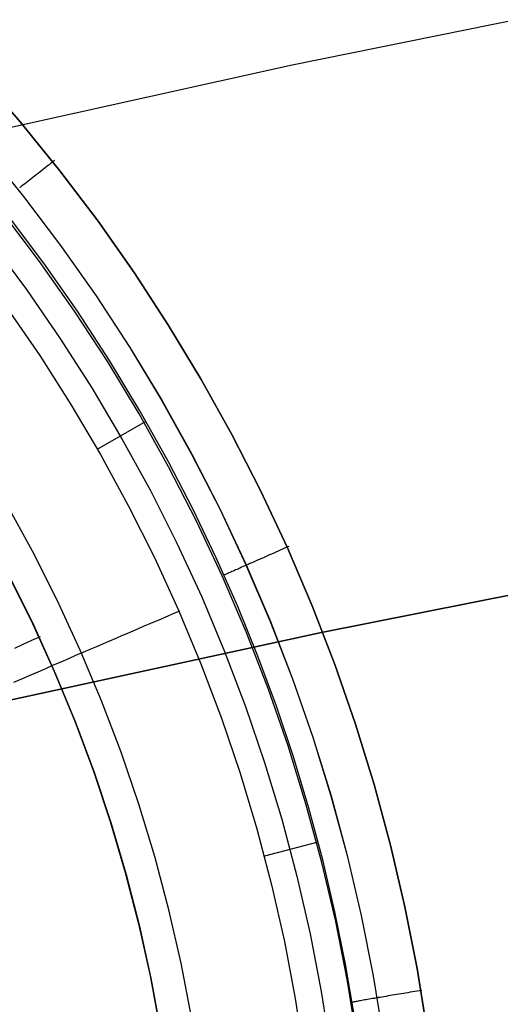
# Model space of a CAD drawing. Header units: millimetres. Extents: x -273 to 273, y -240 to 302.
# Tile 110 of 256: x -128.64 to -121.68, y 156.32 to 170.58. Entities that reach past the tile are written whole.
import ezdxf

# ---------------------------------------------------------------- set-up
doc = ezdxf.new("R2010")
doc.units = ezdxf.units.MM
doc.header["$MEASUREMENT"] = 0
doc.layers.add('IGES level 1', color=7, linetype='Continuous', true_color=0x3e413d)
doc.layers.add('IGES level 2', color=7, linetype='Continuous', true_color=0x008000)

msp = doc.modelspace()

# ---------------------------------------------------------------- linework, layer by layer
at = {"layer": 'IGES level 1'}
for p, q in [((-129.231, 169.793, 409.152), (-128.631, 169.104, 409.13)), ((-128.631, 169.104, 409.13), (-129.231, 169.793, 409.152)), ((-128.631, 169.104, 409.13), (-128.056, 168.395, 409.111)), ((-128.056, 168.395, 409.111), (-128.631, 169.104, 409.13)), ((-129.148, 168.716, 408.944), (-128.585, 168.023, 408.924)), ((-129.147, 168.716, 408.945), (-128.584, 168.023, 408.925)), ((-128.186, 168.502, 409.143), (-128.213, 168.481, 409.142)), ((-128.16, 168.523, 409.143), (-128.186, 168.502, 409.143)), ((-128.133, 168.544, 409.142), (-128.16, 168.523, 409.143)), ((-128.372, 168.356, 409.112), (-128.398, 168.335, 409.103)), ((-128.346, 168.376, 409.12), (-128.372, 168.356, 409.112)), ((-128.319, 168.397, 409.127), (-128.346, 168.376, 409.12)), ((-128.293, 168.418, 409.133), (-128.319, 168.397, 409.127)), ((-128.266, 168.439, 409.137), (-128.293, 168.418, 409.133)), ((-128.24, 168.46, 409.14), (-128.266, 168.439, 409.137)), ((-128.213, 168.481, 409.142), (-128.24, 168.46, 409.14)), ((-128.056, 168.395, 409.111), (-127.505, 167.666, 409.093)), ((-127.505, 167.666, 409.093), (-128.056, 168.395, 409.111)), ((-128.547, 168.219, 409.026), (-128.57, 168.201, 409.01)), ((-128.523, 168.238, 409.042), (-128.547, 168.219, 409.026)), ((-128.499, 168.256, 409.056), (-128.523, 168.238, 409.042)), ((-128.474, 168.276, 409.07), (-128.499, 168.256, 409.056)), ((-128.449, 168.295, 409.082), (-128.474, 168.276, 409.07)), ((-128.423, 168.315, 409.093), (-128.449, 168.295, 409.082)), ((-128.398, 168.335, 409.103), (-128.423, 168.315, 409.093)), ((-128.616, 168.165, 408.974), (-128.638, 168.148, 408.954)), ((-128.594, 168.183, 408.992), (-128.616, 168.165, 408.974)), ((-128.57, 168.201, 409.01), (-128.594, 168.183, 408.992)), ((-128.585, 168.023, 408.924), (-128.047, 167.311, 408.907)), ((-128.584, 168.023, 408.925), (-128.046, 167.311, 408.908)), ((-128.351, 167.081, 408.355), (-128.881, 167.783, 408.372)), ((-128.29, 167.057, 408.382), (-128.801, 167.738, 408.398)), ((-127.505, 167.666, 409.093), (-126.981, 166.918, 409.078)), ((-126.981, 166.918, 409.078), (-127.505, 167.666, 409.093)), ((-129.052, 167.359, 406.865), (-128.542, 166.672, 406.85)), ((-128.047, 167.311, 408.907), (-127.533, 166.58, 408.892)), ((-128.046, 167.311, 408.908), (-127.532, 166.581, 408.893)), ((-127.845, 166.361, 408.34), (-128.351, 167.081, 408.355)), ((-127.802, 166.36, 408.368), (-128.29, 167.057, 408.382)), ((-126.981, 166.918, 409.078), (-126.482, 166.153, 409.065)), ((-126.482, 166.153, 409.065), (-126.981, 166.918, 409.078)), ((-128.542, 166.672, 406.85), (-128.056, 165.968, 406.836)), ((-127.533, 166.58, 408.892), (-127.046, 165.833, 408.879)), ((-127.532, 166.581, 408.893), (-127.044, 165.833, 408.879)), ((-128.826, 166.408, 405.389), (-128.349, 165.715, 405.377)), ((-128.826, 166.408, 405.389), (-128.349, 165.715, 405.377)), ((-127.364, 165.624, 408.327), (-127.845, 166.361, 408.34)), ((-127.338, 165.647, 408.356), (-127.802, 166.36, 408.368)), ((-126.482, 166.153, 409.065), (-126.011, 165.37, 409.054)), ((-126.011, 165.37, 409.054), (-126.482, 166.153, 409.065)), ((-128.056, 165.968, 406.836), (-127.594, 165.247, 406.825)), ((-127.046, 165.833, 408.879), (-126.584, 165.068, 408.868)), ((-127.044, 165.833, 408.879), (-126.583, 165.068, 408.869)), ((-128.349, 165.715, 405.377), (-127.896, 165.006, 405.367)), ((-128.349, 165.715, 405.377), (-127.897, 165.006, 405.367)), ((-126.898, 164.918, 408.346), (-127.338, 165.647, 408.356)), ((-126.91, 164.871, 408.316), (-127.364, 165.624, 408.327)), ((-126.011, 165.37, 409.054), (-125.567, 164.572, 409.046)), ((-125.567, 164.572, 409.046), (-126.011, 165.37, 409.054)), ((-127.594, 165.247, 406.825), (-127.158, 164.511, 406.815)), ((-126.584, 165.068, 408.868), (-126.15, 164.288, 408.859)), ((-126.583, 165.068, 408.869), (-126.148, 164.288, 408.86)), ((-127.897, 165.006, 405.367), (-127.469, 164.281, 405.358)), ((-127.896, 165.006, 405.367), (-127.469, 164.282, 405.358)), ((-126.482, 164.102, 408.307), (-126.91, 164.871, 408.316)), ((-126.483, 164.175, 408.338), (-126.898, 164.918, 408.346)), ((-127.498, 164.37, 405.38), (-126.808, 164.764, 408.344)), ((-127.158, 164.511, 406.815), (-126.747, 163.761, 406.808)), ((-125.567, 164.572, 409.046), (-125.151, 163.759, 409.04)), ((-125.151, 163.759, 409.04), (-125.567, 164.572, 409.046)), ((-127.469, 164.282, 405.358), (-127.066, 163.543, 405.351)), ((-127.469, 164.281, 405.358), (-127.066, 163.543, 405.352)), ((-126.15, 164.288, 408.859), (-125.742, 163.494, 408.853)), ((-126.148, 164.288, 408.86), (-125.741, 163.494, 408.854)), ((-126.127, 163.487, 408.332), (-126.483, 164.175, 408.338)), ((-126.08, 163.319, 408.301), (-126.482, 164.102, 408.307)), ((-126.747, 163.761, 406.808), (-126.362, 162.996, 406.802)), ((-125.151, 163.759, 409.04), (-124.763, 162.931, 409.035)), ((-124.763, 162.931, 409.035), (-125.151, 163.759, 409.04)), ((-128.453, 162.882, 403.14), (-128.835, 163.58, 403.147)), ((-127.066, 163.543, 405.351), (-126.689, 162.791, 405.346)), ((-127.066, 163.543, 405.352), (-126.689, 162.79, 405.346)), ((-125.793, 162.788, 408.328), (-126.127, 163.487, 408.332)), ((-125.742, 163.494, 408.853), (-125.363, 162.685, 408.848)), ((-125.741, 163.494, 408.854), (-125.361, 162.685, 408.849)), ((-125.707, 162.523, 408.297), (-126.08, 163.319, 408.301)), ((-126.362, 162.996, 406.802), (-126.004, 162.219, 406.798)), ((-124.805, 162.924, 409.068), (-124.836, 162.91, 409.067)), ((-124.774, 162.938, 409.067), (-124.805, 162.924, 409.068)), ((-124.743, 162.952, 409.066), (-124.774, 162.938, 409.067)), ((-124.763, 162.931, 409.035), (-124.405, 162.091, 409.034)), ((-124.405, 162.091, 409.034), (-124.763, 162.931, 409.035)), ((-128.095, 162.171, 403.134), (-128.453, 162.882, 403.14)), ((-126.689, 162.791, 405.346), (-126.339, 162.026, 405.343)), ((-126.689, 162.79, 405.346), (-126.339, 162.026, 405.343)), ((-125.48, 162.079, 408.325), (-125.793, 162.788, 408.328)), ((-125.111, 162.788, 409.006), (-125.14, 162.775, 408.994)), ((-125.081, 162.801, 409.018), (-125.111, 162.788, 409.006)), ((-125.051, 162.814, 409.028), (-125.081, 162.801, 409.018)), ((-125.021, 162.828, 409.037), (-125.051, 162.814, 409.028)), ((-124.991, 162.841, 409.045), (-125.021, 162.828, 409.037)), ((-124.96, 162.855, 409.051), (-124.991, 162.841, 409.045)), ((-124.929, 162.869, 409.057), (-124.96, 162.855, 409.051)), ((-124.899, 162.883, 409.061), (-124.929, 162.869, 409.057)), ((-124.867, 162.896, 409.065), (-124.899, 162.883, 409.061)), ((-124.836, 162.91, 409.067), (-124.867, 162.896, 409.065)), ((-125.427, 162.648, 408.791), (-125.45, 162.638, 408.767)), ((-125.404, 162.658, 408.814), (-125.427, 162.648, 408.791)), ((-125.381, 162.668, 408.836), (-125.404, 162.658, 408.814)), ((-125.356, 162.679, 408.858), (-125.381, 162.668, 408.836)), ((-125.363, 162.685, 408.848), (-125.012, 161.864, 408.846)), ((-125.361, 162.685, 408.849), (-125.01, 161.864, 408.847)), ((-125.331, 162.69, 408.878), (-125.356, 162.679, 408.858)), ((-125.305, 162.702, 408.898), (-125.331, 162.69, 408.879)), ((-125.279, 162.713, 408.917), (-125.305, 162.702, 408.898)), ((-125.252, 162.725, 408.934), (-125.279, 162.713, 408.917)), ((-125.225, 162.737, 408.951), (-125.252, 162.725, 408.934)), ((-125.197, 162.75, 408.966), (-125.225, 162.737, 408.951)), ((-125.169, 162.762, 408.981), (-125.197, 162.75, 408.966)), ((-125.14, 162.775, 408.994), (-125.169, 162.762, 408.981)), ((-128.794, 162.522, 415.179), (-128.452, 161.832, 415.173)), ((-128.777, 162.496, 415.178), (-128.436, 161.805, 415.173)), ((-125.361, 161.714, 408.295), (-125.707, 162.523, 408.297)), ((-125.671, 162.541, 408.359), (-125.679, 162.537, 408.326)), ((-125.661, 162.545, 408.392), (-125.671, 162.541, 408.359)), ((-125.65, 162.55, 408.424), (-125.661, 162.545, 408.392)), ((-125.639, 162.555, 408.456), (-125.65, 162.55, 408.424)), ((-125.626, 162.56, 408.487), (-125.639, 162.555, 408.456)), ((-125.612, 162.566, 408.518), (-125.626, 162.56, 408.487)), ((-125.598, 162.573, 408.548), (-125.612, 162.566, 408.518)), ((-125.582, 162.579, 408.578), (-125.598, 162.573, 408.548)), ((-125.566, 162.587, 408.607), (-125.582, 162.579, 408.578)), ((-125.549, 162.594, 408.635), (-125.566, 162.587, 408.607)), ((-125.531, 162.602, 408.663), (-125.549, 162.594, 408.635)), ((-125.512, 162.611, 408.69), (-125.531, 162.602, 408.663)), ((-125.492, 162.619, 408.716), (-125.512, 162.611, 408.69)), ((-125.471, 162.628, 408.742), (-125.492, 162.619, 408.716)), ((-125.45, 162.638, 408.767), (-125.471, 162.628, 408.742)), ((-126.004, 162.219, 406.798), (-125.673, 161.43, 406.797)), ((-127.762, 161.449, 403.13), (-128.095, 162.171, 403.134)), ((-125.19, 161.362, 408.323), (-125.48, 162.079, 408.325)), ((-124.405, 162.091, 409.034), (-124.075, 161.239, 409.034)), ((-124.075, 161.239, 409.034), (-124.405, 162.091, 409.034)), ((-126.587, 161.904, 404.597), (-126.532, 161.927, 404.72)), ((-126.532, 161.927, 404.72), (-126.481, 161.949, 404.846)), ((-126.481, 161.949, 404.846), (-126.434, 161.969, 404.973)), ((-126.434, 161.969, 404.973), (-126.391, 161.987, 405.101)), ((-126.391, 161.987, 405.101), (-126.353, 162.003, 405.232)), ((-126.353, 162.003, 405.232), (-126.318, 162.018, 405.363)), ((-126.339, 162.026, 405.343), (-126.015, 161.249, 405.341)), ((-126.339, 162.026, 405.343), (-126.015, 161.249, 405.341)), ((-128.452, 161.832, 415.173), (-128.134, 161.13, 415.17)), ((-128.436, 161.805, 415.173), (-128.118, 161.102, 415.17)), ((-126.917, 161.763, 404.015), (-126.844, 161.794, 404.126)), ((-126.844, 161.794, 404.126), (-126.774, 161.824, 404.24)), ((-126.774, 161.824, 404.24), (-126.708, 161.852, 404.357)), ((-126.708, 161.852, 404.357), (-126.646, 161.879, 404.476)), ((-126.646, 161.879, 404.476), (-126.587, 161.904, 404.597)), ((-125.012, 161.864, 408.846), (-124.689, 161.032, 408.847)), ((-125.01, 161.864, 408.847), (-124.688, 161.032, 408.848)), ((-128.343, 161.643, 415.195), (-128.467, 161.586, 415.201)), ((-127.244, 161.623, 403.599), (-127.158, 161.66, 403.698)), ((-127.158, 161.66, 403.698), (-127.074, 161.696, 403.801)), ((-127.074, 161.696, 403.801), (-126.994, 161.73, 403.906)), ((-126.994, 161.73, 403.906), (-126.917, 161.763, 404.015)), ((-125.043, 160.893, 408.295), (-125.361, 161.714, 408.295)), ((-128.591, 161.529, 415.202), (-128.716, 161.471, 415.199)), ((-128.467, 161.586, 415.201), (-128.591, 161.529, 415.202)), ((-127.62, 161.461, 403.235), (-127.522, 161.503, 403.321)), ((-127.522, 161.503, 403.321), (-127.426, 161.544, 403.41)), ((-127.426, 161.544, 403.41), (-127.334, 161.584, 403.503)), ((-127.334, 161.584, 403.503), (-127.244, 161.623, 403.599)), ((-127.929, 161.327, 403.001), (-127.824, 161.373, 403.075)), ((-127.824, 161.373, 403.075), (-127.721, 161.417, 403.153)), ((-127.454, 160.715, 403.129), (-127.762, 161.449, 403.13)), ((-127.721, 161.417, 403.153), (-127.62, 161.461, 403.235)), ((-125.673, 161.43, 406.797), (-125.369, 160.63, 406.797)), ((-124.921, 160.635, 408.323), (-125.19, 161.362, 408.323)), ((-128.259, 161.184, 402.802), (-128.147, 161.233, 402.864)), ((-128.147, 161.233, 402.864), (-128.037, 161.28, 402.93)), ((-128.037, 161.28, 402.93), (-127.929, 161.327, 403.001)), ((-126.015, 161.249, 405.341), (-125.718, 160.462, 405.341)), ((-126.015, 161.249, 405.341), (-125.718, 160.462, 405.341)), ((-124.075, 161.239, 409.034), (-123.776, 160.376, 409.037)), ((-123.776, 160.376, 409.037), (-124.075, 161.239, 409.034)), ((-128.606, 161.034, 402.642), (-128.489, 161.085, 402.691)), ((-128.489, 161.085, 402.691), (-128.373, 161.135, 402.744)), ((-128.373, 161.135, 402.744), (-128.259, 161.184, 402.802)), ((-128.134, 161.13, 415.17), (-127.84, 160.418, 415.168)), ((-128.118, 161.102, 415.17), (-127.825, 160.389, 415.168)), ((-128.725, 160.982, 402.597), (-128.606, 161.034, 402.642)), ((-124.689, 161.032, 408.847), (-124.396, 160.188, 408.849)), ((-124.688, 161.032, 408.848), (-124.395, 160.188, 408.85)), ((-124.754, 160.062, 408.298), (-125.043, 160.893, 408.295)), ((-127.172, 159.971, 403.129), (-127.454, 160.715, 403.129)), ((-125.369, 160.63, 406.797), (-125.093, 159.82, 406.799)), ((-124.675, 159.901, 408.325), (-124.921, 160.635, 408.323)), ((-127.84, 160.418, 415.168), (-127.571, 159.696, 415.169)), ((-127.825, 160.389, 415.168), (-127.557, 159.667, 415.168)), ((-125.718, 160.462, 405.341), (-125.448, 159.665, 405.343)), ((-125.718, 160.462, 405.341), (-125.448, 159.665, 405.343)), ((-123.776, 160.376, 409.037), (-123.507, 159.503, 409.041)), ((-123.507, 159.503, 409.042), (-123.776, 160.376, 409.037)), ((-124.396, 160.188, 408.849), (-124.132, 159.335, 408.854)), ((-124.395, 160.188, 408.85), (-124.131, 159.335, 408.855)), ((-126.915, 159.218, 403.131), (-127.172, 159.971, 403.129)), ((-124.495, 159.221, 408.303), (-124.754, 160.062, 408.298)), ((-125.093, 159.82, 406.799), (-124.845, 159.001, 406.803)), ((-124.452, 159.159, 408.328), (-124.675, 159.901, 408.325)), ((-127.571, 159.696, 415.169), (-127.328, 158.965, 415.171)), ((-127.557, 159.667, 415.168), (-127.315, 158.935, 415.171)), ((-125.448, 159.665, 405.343), (-125.206, 158.859, 405.346)), ((-125.448, 159.665, 405.343), (-125.206, 158.859, 405.346)), ((-123.507, 159.503, 409.041), (-123.269, 158.621, 409.049)), ((-123.269, 158.621, 409.049), (-123.507, 159.503, 409.042)), ((-126.684, 158.456, 403.135), (-126.915, 159.218, 403.131)), ((-124.264, 158.372, 408.31), (-124.495, 159.221, 408.303)), ((-124.132, 159.335, 408.854), (-123.899, 158.473, 408.861)), ((-124.131, 159.335, 408.855), (-123.897, 158.473, 408.862)), ((-124.252, 158.411, 408.333), (-124.452, 159.159, 408.328)), ((-127.328, 158.965, 415.171), (-127.11, 158.227, 415.175)), ((-127.315, 158.935, 415.171), (-127.097, 158.196, 415.175)), ((-124.845, 159.001, 406.803), (-124.625, 158.174, 406.81)), ((-125.206, 158.859, 405.346), (-124.992, 158.046, 405.351)), ((-125.206, 158.859, 405.346), (-124.992, 158.046, 405.351)), ((-125.088, 158.469, 405.365), (-124.319, 158.671, 408.331)), ((-123.269, 158.621, 409.049), (-123.061, 157.731, 409.058)), ((-123.061, 157.731, 409.058), (-123.269, 158.621, 409.049)), ((-126.48, 157.687, 403.141), (-126.684, 158.456, 403.135)), ((-124.064, 157.515, 408.319), (-124.264, 158.372, 408.31)), ((-124.075, 157.656, 408.339), (-124.252, 158.411, 408.333)), ((-123.899, 158.473, 408.861), (-123.695, 157.604, 408.87)), ((-123.897, 158.473, 408.862), (-123.693, 157.604, 408.871)), ((-127.11, 158.227, 415.175), (-126.917, 157.481, 415.181)), ((-127.097, 158.196, 415.175), (-126.906, 157.449, 415.181)), ((-124.625, 158.174, 406.81), (-124.434, 157.34, 406.818)), ((-124.992, 158.046, 405.351), (-124.806, 157.225, 405.358)), ((-124.992, 158.046, 405.351), (-124.806, 157.225, 405.358)), ((-126.303, 156.911, 403.148), (-126.48, 157.687, 403.141)), ((-123.921, 156.897, 408.346), (-124.075, 157.656, 408.339)), ((-123.061, 157.731, 409.058), (-122.884, 156.835, 409.069)), ((-122.884, 156.835, 409.069), (-123.061, 157.731, 409.058)), ((-123.893, 156.652, 408.33), (-124.064, 157.515, 408.319)), ((-123.695, 157.604, 408.87), (-123.521, 156.728, 408.881)), ((-123.693, 157.604, 408.871), (-123.52, 156.728, 408.883)), ((-126.917, 157.481, 415.181), (-126.751, 156.728, 415.188)), ((-126.906, 157.449, 415.181), (-126.74, 156.696, 415.188)), ((-124.806, 157.225, 405.358), (-124.649, 156.399, 405.367)), ((-124.806, 157.225, 405.358), (-124.649, 156.399, 405.367)), ((-124.434, 157.34, 406.818), (-124.272, 156.5, 406.828)), ((-126.152, 156.13, 403.158), (-126.303, 156.911, 403.148)), ((-123.791, 156.134, 408.355), (-123.921, 156.897, 408.346)), ((-122.884, 156.835, 409.069), (-122.739, 155.933, 409.083)), ((-122.739, 155.933, 409.083), (-122.884, 156.835, 409.069)), ((-126.751, 156.728, 415.188), (-126.61, 155.971, 415.198)), ((-126.74, 156.696, 415.188), (-126.601, 155.938, 415.198)), ((-123.752, 155.784, 408.344), (-123.893, 156.652, 408.33)), ((-123.521, 156.728, 408.881), (-123.378, 155.847, 408.895)), ((-123.52, 156.728, 408.883), (-123.377, 155.847, 408.896)), ((-122.884, 156.507, 409.093), (-122.917, 156.502, 409.093)), ((-122.85, 156.513, 409.093), (-122.884, 156.507, 409.093)), ((-122.817, 156.518, 409.092), (-122.85, 156.513, 409.093)), ((-124.649, 156.399, 405.367), (-124.52, 155.567, 405.377)), ((-124.649, 156.399, 405.367), (-124.52, 155.567, 405.377)), ((-124.272, 156.5, 406.828), (-124.139, 155.655, 406.84)), ((-123.737, 156.362, 408.574), (-123.753, 156.359, 408.543)), ((-123.721, 156.365, 408.603), (-123.737, 156.362, 408.574)), ((-123.703, 156.368, 408.632), (-123.721, 156.365, 408.603)), ((-123.685, 156.371, 408.661), (-123.703, 156.368, 408.632)), ((-123.665, 156.375, 408.689), (-123.685, 156.371, 408.661)), ((-123.645, 156.379, 408.716), (-123.665, 156.375, 408.689)), ((-123.623, 156.382, 408.742), (-123.645, 156.379, 408.716)), ((-123.601, 156.386, 408.768), (-123.623, 156.382, 408.742)), ((-123.578, 156.39, 408.793), (-123.601, 156.386, 408.768)), ((-123.554, 156.395, 408.817), (-123.578, 156.39, 408.793)), ((-123.529, 156.399, 408.84), (-123.554, 156.395, 408.817)), ((-123.504, 156.403, 408.862), (-123.529, 156.399, 408.84)), ((-123.477, 156.408, 408.883), (-123.504, 156.403, 408.862)), ((-123.451, 156.412, 408.904), (-123.477, 156.408, 408.883)), ((-123.422, 156.417, 408.924), (-123.45, 156.413, 408.904)), ((-123.394, 156.422, 408.942), (-123.422, 156.417, 408.924)), ((-123.365, 156.427, 408.96), (-123.394, 156.422, 408.942)), ((-123.336, 156.432, 408.976), (-123.365, 156.427, 408.96)), ((-123.306, 156.437, 408.992), (-123.336, 156.432, 408.976)), ((-123.275, 156.442, 409.006), (-123.306, 156.437, 408.992)), ((-123.244, 156.448, 409.02), (-123.275, 156.442, 409.006)), ((-123.213, 156.453, 409.032), (-123.244, 156.448, 409.02)), ((-123.181, 156.458, 409.043), (-123.213, 156.453, 409.032)), ((-123.149, 156.464, 409.053), (-123.181, 156.458, 409.043)), ((-123.117, 156.469, 409.062), (-123.149, 156.464, 409.053)), ((-123.084, 156.474, 409.07), (-123.117, 156.469, 409.062)), ((-123.051, 156.48, 409.077), (-123.084, 156.474, 409.07)), ((-123.018, 156.485, 409.083), (-123.051, 156.48, 409.077)), ((-122.985, 156.491, 409.087), (-123.018, 156.485, 409.083)), ((-122.951, 156.496, 409.09), (-122.985, 156.491, 409.087)), ((-122.917, 156.502, 409.093), (-122.951, 156.496, 409.09)), ((-123.815, 156.347, 408.385), (-123.824, 156.345, 408.352)), ((-123.805, 156.349, 408.418), (-123.815, 156.347, 408.385)), ((-123.794, 156.351, 408.45), (-123.805, 156.349, 408.418)), ((-123.781, 156.354, 408.482), (-123.794, 156.351, 408.45)), ((-123.768, 156.356, 408.513), (-123.781, 156.354, 408.482)), ((-123.753, 156.359, 408.543), (-123.768, 156.356, 408.513))]:
    msp.add_line(p, q, dxfattribs=at)
at = {"layer": 'IGES level 2', "color": 31, "true_color": 0xfabe47}
for p, q in [((-118.582, 171.158, 537.141), (-124.693, 169.925, 538.3)), ((-124.693, 169.925, 538.3), (-130.562, 168.621, 539.47)), ((-124.295, 161.7, 519.933), (-118.255, 162.901, 518.645)), ((-118.255, 162.901, 518.645), (-124.295, 161.7, 519.933)), ((-130.083, 160.44, 521.246), (-124.295, 161.7, 519.933)), ((-124.295, 161.7, 519.933), (-130.083, 160.44, 521.246))]:
    msp.add_line(p, q, dxfattribs=at)

doc.saveas('drawing.dxf')
